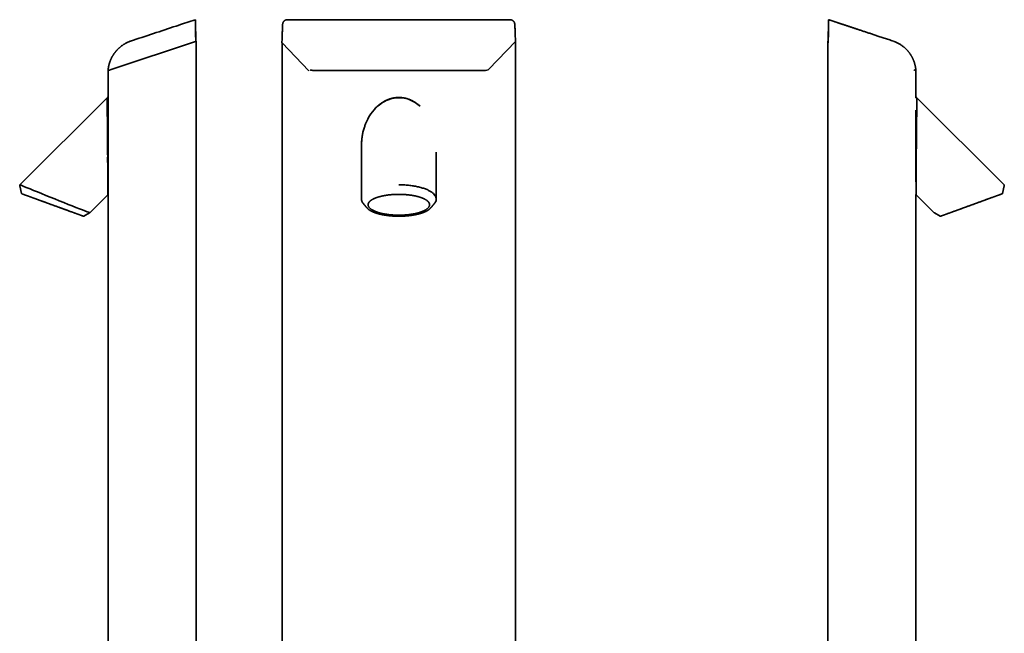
# Model space of a CAD drawing. Header units: millimetres. Extents: x 8 to 1025, y 12 to 2520.
# Tile 9 of 9: x 32 to 1001, y 1915 to 2520. Entities that reach past the tile are written whole.
import ezdxf

# ---------------------------------------------------------------- set-up
doc = ezdxf.new("R2010")
doc.units = ezdxf.units.MM

msp = doc.modelspace()

# ---------------------------------------------------------------- linework, layer by layer
at = {"color": 7, "linetype": 'Continuous', "lineweight": 35}
for p, q in [((514.56, 2519.59), (295.52, 2519.59)), ((123.11, 2470.76), (205.11, 2498.19)), ((205.89, 2498.46), (205.11, 2498.19)), ((205.89, 1344.46), (205.89, 2498.46)), ((290.17, 2497.06), (290.17, 2496.99)), ((290.24, 2496.79), (316.65, 2469.29)), ((290.34, 2496.68), (290.34, 1344.66)), ((493.62, 2470.76), (519.97, 2498.19)), ((520, 1344.66), (520, 2498.26)), ((827.11, 2498.46), (827.11, 1344.46)), ((827.63, 2498.28), (827.11, 2498.46)), ((119.64, 2469.6), (123.11, 2470.76)), ((119.64, 2469.6), (119.04, 2469.4)), ((119.04, 2469.4), (119.04, 2442.7)), ((913.36, 2469.6), (911.84, 2470.11)), ((913.96, 2469.4), (913.36, 2469.6)), ((913.96, 2442.7), (913.96, 2469.4)), ((118.08, 2442.67), (32.43, 2357.02)), ((119.04, 2442.6), (119.04, 2347.73)), ((1000.57, 2357.02), (914.92, 2442.67)), ((368.37, 2395.15), (368.37, 2343.05)), ((913.91, 2359.89), (913.91, 2400.37)), ((913.96, 2400.03), (913.96, 2400.13)), ((913.96, 2397.62), (913.96, 2397.67)), ((441.97, 2340.54), (441.97, 2388.97)), ((33.84, 2348.51), (32.16, 2356.1)), ((999.16, 2348.51), (1000.84, 2356.1)), ((101.07, 2329.52), (119.04, 2347.5)), ((119.04, 2347.5), (119.04, 1740.33)), ((913.96, 1650.46), (913.96, 2347.5)), ((913.96, 2347.5), (931.93, 2329.52)), ((370.16, 2338.6), (370.15, 2338.61)), ((434.79, 2339.4), (434.8, 2339.38)), ((440.19, 2338.61), (440.18, 2338.6)), ((100.85, 2329.36), (95.18, 2326.13)), ((436.56, 2334.25), (436.58, 2334.27)), ((932.15, 2329.36), (937.82, 2326.13))]:
    msp.add_line(p, q, dxfattribs=at)
at = {"color": 7, "linetype": 'Continuous', "lineweight": 35, "flags": 128}
for points in [[(828.02, 2519.59), (828.02, 2519.59)], [(316.65, 2469.29), (316.65, 2469.29), (316.66, 2469.28)], [(32.49, 2357), (32.73, 2356.9), (33.6, 2356.54), (35.04, 2355.95), (37.02, 2355.14), (39.5, 2354.12), (42.45, 2352.9), (45.82, 2351.52), (49.52, 2350), (53.55, 2348.35), (57.77, 2346.62), (62.15, 2344.83), (66.63, 2343.02), (71.07, 2341.22), (75.47, 2339.45), (79.71, 2337.75), (83.73, 2336.16), (87.48, 2334.69), (90.86, 2333.37), (93.85, 2332.23), (96.38, 2331.27), (98.39, 2330.51), (99.87, 2329.96), (100.76, 2329.63), (101.07, 2329.52), (101.07, 2329.52)], [(998.95, 2348.21), (998.9, 2348.18), (998.84, 2348.15)], [(434.79, 2339.4), (434.86, 2339.26), (435, 2339), (435.11, 2338.73), (435.2, 2338.46), (435.28, 2338.19), (435.33, 2337.92), (435.36, 2337.65), (435.37, 2337.38), (435.36, 2337.11), (435.33, 2336.84), (435.28, 2336.57), (435.2, 2336.3), (435.11, 2336.03), (435, 2335.76), (434.86, 2335.5), (434.71, 2335.23), (434.54, 2334.97), (434.34, 2334.71), (434.13, 2334.45), (433.89, 2334.19), (433.64, 2333.93), (433.36, 2333.68), (433.07, 2333.43), (432.76, 2333.18), (432.43, 2332.93), (432.08, 2332.69), (431.71, 2332.45), (431.32, 2332.22), (430.92, 2331.98), (430.5, 2331.75), (430.06, 2331.53), (429.6, 2331.31), (429.13, 2331.09), (428.64, 2330.88), (428.13, 2330.67), (427.61, 2330.47), (427.08, 2330.27), (426.52, 2330.08), (425.96, 2329.89), (425.38, 2329.7), (424.78, 2329.53), (424.18, 2329.35), (423.55, 2329.19), (422.92, 2329.02), (422.28, 2328.87), (421.62, 2328.72), (420.95, 2328.57), (420.27, 2328.44), (419.58, 2328.3), (418.88, 2328.18), (418.17, 2328.06), (417.45, 2327.94), (416.73, 2327.84), (415.99, 2327.74), (415.25, 2327.64), (414.5, 2327.56), (413.75, 2327.48), (412.99, 2327.4), (412.22, 2327.34), (411.45, 2327.28), (410.67, 2327.22), (409.89, 2327.18), (409.11, 2327.14), (408.33, 2327.11), (407.54, 2327.08), (406.75, 2327.07), (405.96, 2327.06), (405.17, 2327.05), (404.38, 2327.06), (403.59, 2327.07), (402.8, 2327.08), (402.01, 2327.11), (401.23, 2327.14), (400.45, 2327.18), (399.67, 2327.22), (398.89, 2327.28), (398.12, 2327.34), (397.35, 2327.4), (396.59, 2327.48), (395.84, 2327.56), (395.09, 2327.64), (394.35, 2327.74), (393.61, 2327.84), (392.89, 2327.94), (392.17, 2328.06), (391.46, 2328.18), (390.76, 2328.3), (390.07, 2328.44), (389.39, 2328.57), (388.72, 2328.72), (388.06, 2328.87), (387.42, 2329.02), (386.79, 2329.19), (386.16, 2329.35), (385.56, 2329.53), (384.96, 2329.7), (384.38, 2329.89), (383.82, 2330.08), (383.26, 2330.27), (382.73, 2330.47), (382.21, 2330.67), (381.7, 2330.88), (381.21, 2331.09), (380.74, 2331.31), (380.28, 2331.53), (379.84, 2331.75), (379.42, 2331.98), (379.02, 2332.22), (378.63, 2332.45), (378.26, 2332.69), (377.91, 2332.93), (377.58, 2333.18), (377.27, 2333.43), (376.98, 2333.68), (376.7, 2333.93), (376.45, 2334.19), (376.21, 2334.45), (376, 2334.71), (375.8, 2334.97), (375.63, 2335.23), (375.48, 2335.5), (375.34, 2335.76), (375.23, 2336.03), (375.14, 2336.3), (375.06, 2336.57), (375.01, 2336.84), (374.98, 2337.11), (374.97, 2337.38), (374.98, 2337.65), (375.01, 2337.92), (375.06, 2338.19), (375.14, 2338.46), (375.23, 2338.73), (375.34, 2339), (375.48, 2339.26), (375.55, 2339.39)]]:
    msp.add_lwpolyline(points, dxfattribs=at)
at = {"color": 7, "linetype": 'Continuous', "lineweight": 35}
for centre, radius, start, end in [((33.14, 2356.32), 1, 135, 189.58886), ((999.86, 2356.32), 1, 350.21607, 45), ((34.33, 2348.62), 0.5, 192.5, 250), ((94.94, 2326.56), 0.5, 250, 299.67046), ((100.36, 2330.23), 1, 299.67046, 315), ((932.64, 2330.23), 1, 225, 240.32954), ((938.06, 2326.56), 0.5, 240.32954, 290)]:
    msp.add_arc(centre, radius, start, end, dxfattribs=at)
for centre, major_axis, start_param, end_param in [((519.4, 2498.26), (0.6, 0), 5.972262, 6.923957), ((488.86, 2471.27), (5, 0), 4.72666, 5.972262), ((321.48, 2471.27), (5, 0), 3.910523, 4.698118), ((405.17, 4433.33), (5869.57, 0), 4.698118, 4.72666)]:
    msp.add_ellipse(centre, major_axis=major_axis, ratio=0.334595, start_param=start_param, end_param=end_param, dxfattribs=at)
for points, knots in [([(204.98, 2519.59), (204.21, 2519.33), (197.91, 2517.24), (176.67, 2510.19), (156.2, 2503.4), (141.26, 2498.44)], [0, 0, 0, 0, 0.036136, 0.296892, 1, 1, 1, 1]), ([(205.05, 2515.09), (205.05, 2515.22), (205.04, 2515.49), (205.03, 2515.9), (205.01, 2516.29), (205, 2516.68), (204.99, 2517.05), (204.99, 2517.4), (204.98, 2517.74), (204.97, 2518.05), (204.97, 2518.33), (204.96, 2518.59), (204.96, 2518.82), (204.96, 2519.02), (204.96, 2519.19), (204.96, 2519.33), (204.96, 2519.44), (204.97, 2519.52), (204.97, 2519.57), (204.98, 2519.58), (204.98, 2519.59)], [0, 0, 0, 0, 0.056943, 0.114081, 0.171208, 0.228137, 0.28519, 0.342462, 0.399727, 0.456771, 0.511769, 0.566969, 0.622175, 0.677181, 0.731495, 0.785988, 0.84049, 0.894817, 0.947408, 1, 1, 1, 1]), ([(204.98, 2519.59), (205.01, 2518.15), (205.08, 2515.28), (205.19, 2510.99), (205.31, 2506.46), (205.42, 2502.24), (205.49, 2499.45), (205.52, 2498.33)], [0, 0, 0, 0, 0.201191, 0.402575, 0.60389, 0.840705, 1, 1, 1, 1]), ([(295.52, 2519.59), (295.39, 2519.58), (295.12, 2519.57), (294.71, 2519.51), (294.31, 2519.42), (293.91, 2519.29), (293.53, 2519.14), (293.17, 2518.95), (292.82, 2518.72), (292.5, 2518.47), (292.2, 2518.2), (291.94, 2517.91), (291.7, 2517.59), (291.48, 2517.26), (291.3, 2516.91), (291.15, 2516.55), (291.03, 2516.18), (290.94, 2515.81), (290.88, 2515.45), (290.86, 2515.21), (290.85, 2515.09)], [0, 0, 0, 0, 0.056544, 0.113453, 0.17154, 0.23005, 0.2866, 0.343566, 0.401871, 0.46065, 0.514982, 0.569711, 0.625681, 0.682073, 0.735849, 0.789627, 0.844121, 0.899341, 0.94954, 1, 1, 1, 1]), ([(519.23, 2515.09), (519.22, 2515.22), (519.2, 2515.49), (519.13, 2515.9), (519.02, 2516.29), (518.89, 2516.68), (518.71, 2517.05), (518.51, 2517.4), (518.28, 2517.74), (518.02, 2518.05), (517.74, 2518.33), (517.44, 2518.59), (517.12, 2518.82), (516.78, 2519.02), (516.43, 2519.19), (516.06, 2519.33), (515.69, 2519.44), (515.31, 2519.52), (514.94, 2519.57), (514.69, 2519.58), (514.56, 2519.59)], [0, 0, 0, 0, 0.056943, 0.114081, 0.171208, 0.228137, 0.28519, 0.342462, 0.399727, 0.456771, 0.511769, 0.566969, 0.622175, 0.677181, 0.731495, 0.785988, 0.84049, 0.894817, 0.947408, 1, 1, 1, 1]), ([(828.02, 2519.59), (827.99, 2518.15), (827.92, 2515.28), (827.81, 2510.99), (827.69, 2506.46), (827.58, 2502.24), (827.51, 2499.45), (827.48, 2498.33)], [0, 0, 0, 0, 0.201191, 0.402575, 0.60389, 0.840705, 1, 1, 1, 1]), ([(828.02, 2519.59), (828.02, 2519.58), (828.03, 2519.57), (828.03, 2519.51), (828.04, 2519.42), (828.04, 2519.29), (828.04, 2519.14), (828.04, 2518.95), (828.04, 2518.72), (828.03, 2518.47), (828.03, 2518.2), (828.02, 2517.91), (828.02, 2517.59), (828.01, 2517.26), (828, 2516.91), (827.99, 2516.55), (827.98, 2516.18), (827.97, 2515.81), (827.96, 2515.45), (827.95, 2515.21), (827.95, 2515.09)], [0, 0, 0, 0, 0.056544, 0.113453, 0.17154, 0.23005, 0.2866, 0.343566, 0.401871, 0.46065, 0.514982, 0.569711, 0.625681, 0.682073, 0.735849, 0.789627, 0.844121, 0.899341, 0.94954, 1, 1, 1, 1]), ([(891.74, 2498.44), (890.97, 2498.7), (889.45, 2499.2), (887.19, 2499.95), (884.97, 2500.69), (882.79, 2501.41), (880.65, 2502.12), (878.55, 2502.81), (876.55, 2503.48), (874.64, 2504.11), (872.82, 2504.72), (871.03, 2505.31), (869.28, 2505.89), (867.56, 2506.46), (865.88, 2507.02), (864.23, 2507.57), (862.61, 2508.1), (861.03, 2508.63), (859.48, 2509.14), (857.96, 2509.65), (856.5, 2510.13), (855.11, 2510.6), (853.77, 2511.04), (852.46, 2511.47), (851.18, 2511.9), (849.87, 2512.33), (848.53, 2512.78), (847.16, 2513.23), (845.84, 2513.67), (844.55, 2514.1), (843.3, 2514.52), (842.09, 2514.92), (840.96, 2515.29), (839.89, 2515.65), (838.89, 2515.98), (837.92, 2516.3), (836.99, 2516.61), (836.08, 2516.91), (835.22, 2517.2), (834.38, 2517.48), (833.58, 2517.74), (832.82, 2518), (832.08, 2518.24), (831.39, 2518.47), (830.73, 2518.69), (830.12, 2518.89), (829.55, 2519.08), (829.02, 2519.26), (828.51, 2519.43), (828.18, 2519.54), (828.02, 2519.59)], [0, 0, 0, 0, 0.036083, 0.07154, 0.106369, 0.140572, 0.174147, 0.207096, 0.239418, 0.268495, 0.297046, 0.325069, 0.352566, 0.379536, 0.40598, 0.431896, 0.457285, 0.482148, 0.506483, 0.530292, 0.553573, 0.575042, 0.596042, 0.616574, 0.636637, 0.656232, 0.678319, 0.699779, 0.720612, 0.740817, 0.760396, 0.779347, 0.797671, 0.813917, 0.829636, 0.844828, 0.859493, 0.873631, 0.887242, 0.900326, 0.912883, 0.924913, 0.936416, 0.947392, 0.95784, 0.967209, 0.97611, 0.984542, 0.992505, 1, 1, 1, 1]), ([(205.05, 2515.09), (205.08, 2513.93), (205.14, 2511.62), (205.24, 2508.17), (205.34, 2504.52), (205.44, 2501.24), (205.5, 2499.12), (205.52, 2498.33)], [0, 0, 0, 0, 0.2048691, 0.4100964, 0.6153591, 0.8568817, 1, 1, 1, 1]), ([(205.35, 2498.27), (205.33, 2499.36), (205.28, 2501.95), (205.21, 2506.05), (205.13, 2510.57), (205.08, 2513.58), (205.05, 2515.09)], [0, 0, 0, 0, 0.193324, 0.462205, 0.731099, 1, 1, 1, 1]), ([(290.85, 2515.09), (290.77, 2513.58), (290.63, 2510.57), (290.45, 2506.05), (290.29, 2501.53), (290.21, 2498.51), (290.17, 2497)], [0, 0, 0, 0, 0.2500151, 0.5000238, 0.7500205, 1, 1, 1, 1]), ([(519.88, 2498.27), (519.85, 2499.36), (519.78, 2501.95), (519.64, 2506.05), (519.46, 2510.57), (519.31, 2513.58), (519.23, 2515.09)], [0, 0, 0, 0, 0.193326, 0.462206, 0.7311, 1, 1, 1, 1]), ([(827.95, 2515.09), (827.92, 2513.93), (827.86, 2511.62), (827.76, 2508.17), (827.66, 2504.52), (827.56, 2501.24), (827.5, 2499.12), (827.48, 2498.33)], [0, 0, 0, 0, 0.204869, 0.410096, 0.615359, 0.856882, 1, 1, 1, 1]), ([(827.95, 2515.09), (827.92, 2513.58), (827.87, 2510.57), (827.79, 2506.05), (827.71, 2501.53), (827.66, 2498.51), (827.63, 2497)], [0, 0, 0, 0, 0.2500151, 0.5000238, 0.7500205, 1, 1, 1, 1]), ([(141.26, 2498.44), (140.94, 2498.33), (140.29, 2498.1), (139.35, 2497.72), (138.44, 2497.32), (137.56, 2496.91), (136.72, 2496.48), (135.91, 2496.04), (135.11, 2495.58), (134.32, 2495.09), (133.55, 2494.58), (132.82, 2494.08), (132.13, 2493.57), (131.48, 2493.06), (130.85, 2492.54), (130.25, 2492.03), (129.7, 2491.53), (129.19, 2491.05), (128.72, 2490.59), (128.29, 2490.16), (127.91, 2489.76), (127.57, 2489.39), (127.25, 2489.03), (126.93, 2488.65), (126.6, 2488.26), (126.27, 2487.85), (125.93, 2487.42), (125.58, 2486.96), (125.22, 2486.47), (124.85, 2485.94), (124.48, 2485.38), (124.08, 2484.76), (123.66, 2484.08), (123.24, 2483.34), (122.81, 2482.56), (122.39, 2481.72), (121.99, 2480.86), (121.6, 2479.98), (121.23, 2479.06), (120.89, 2478.11), (120.56, 2477.12), (120.25, 2476.09), (119.99, 2475.07), (119.76, 2474.08), (119.57, 2473.12), (119.41, 2472.13), (119.28, 2471.11), (119.18, 2470.21), (119.15, 2469.65), (119.13, 2469.43)], [0, 0, 0, 0, 0.026798, 0.053066, 0.078772, 0.103889, 0.128389, 0.152247, 0.175441, 0.20016, 0.224023, 0.247005, 0.269085, 0.290244, 0.31166, 0.332004, 0.35126, 0.369415, 0.386458, 0.40238, 0.416358, 0.429327, 0.441371, 0.453935, 0.46753, 0.480786, 0.494894, 0.509854, 0.525664, 0.542322, 0.559823, 0.578165, 0.599303, 0.621442, 0.644569, 0.668671, 0.693731, 0.71833, 0.743754, 0.769982, 0.796991, 0.824756, 0.853248, 0.878226, 0.903695, 0.929634, 0.956017, 0.98282, 1, 1, 1, 1]), ([(290.17, 2497), (290.17, 2496.98), (290.17, 2496.94), (290.18, 2496.88), (290.2, 2496.83), (290.23, 2496.8), (290.24, 2496.79)], [0, 0, 0, 0, 0.253268, 0.506536, 0.759805, 1, 1, 1, 1]), ([(827.63, 2497), (827.62, 2496.98), (827.61, 2496.94), (827.59, 2496.88), (827.56, 2496.83), (827.53, 2496.79), (827.51, 2496.75), (827.48, 2496.72), (827.47, 2496.72), (827.46, 2496.71)], [0, 0, 0, 0, 0.14329, 0.28658, 0.42987, 0.57316, 0.716449, 0.859739, 1, 1, 1, 1]), ([(913.87, 2469.43), (913.86, 2469.63), (913.82, 2470.16), (913.73, 2471.01), (913.61, 2471.98), (913.46, 2472.91), (913.29, 2473.82), (913.09, 2474.73), (912.87, 2475.63), (912.62, 2476.52), (912.36, 2477.37), (912.09, 2478.18), (911.8, 2478.96), (911.5, 2479.72), (911.2, 2480.45), (910.89, 2481.13), (910.59, 2481.76), (910.29, 2482.35), (910.01, 2482.89), (909.74, 2483.37), (909.49, 2483.81), (909.25, 2484.23), (908.99, 2484.65), (908.72, 2485.08), (908.43, 2485.52), (908.13, 2485.97), (907.79, 2486.45), (907.43, 2486.94), (907.05, 2487.45), (906.63, 2487.98), (906.16, 2488.55), (905.64, 2489.15), (905.07, 2489.78), (904.45, 2490.43), (903.78, 2491.08), (903.09, 2491.73), (902.36, 2492.37), (901.61, 2492.99), (900.81, 2493.62), (899.96, 2494.23), (899.08, 2494.83), (898.2, 2495.39), (897.32, 2495.91), (896.46, 2496.39), (895.57, 2496.84), (894.65, 2497.28), (893.71, 2497.7), (892.73, 2498.09), (892.07, 2498.32), (891.74, 2498.44)], [0, 0, 0, 0, 0.0155986, 0.0413554, 0.0665186, 0.0910619, 0.1149606, 0.1381916, 0.1629493, 0.1868481, 0.2098646, 0.231978, 0.2531699, 0.2746208, 0.2949995, 0.3142916, 0.3324844, 0.3495674, 0.365532, 0.3795534, 0.3925692, 0.4046402, 0.4171732, 0.4307419, 0.4439758, 0.4580648, 0.4730076, 0.4888022, 0.5054456, 0.5229341, 0.5412627, 0.5623873, 0.5845111, 0.6076223, 0.6317066, 0.6567473, 0.6813242, 0.7067226, 0.7329213, 0.7598967, 0.7876228, 0.816071, 0.8410064, 0.8664283, 0.8923141, 0.9186399, 0.9453806, 0.9725098, 1, 1, 1, 1]), ([(316.65, 2469.29), (316.67, 2469.27), (316.7, 2469.24), (316.73, 2469.21), (316.73, 2469.21)], [0, 0, 0, 0, 0.996172, 1, 1, 1, 1]), ([(118.97, 2347.69), (118.97, 2347.62), (118.99, 2347.34), (119.02, 2349.42), (118.96, 2352.77), (118.91, 2356.07), (118.88, 2358.36), (118.86, 2360.7), (118.84, 2363.03), (118.83, 2365.33), (118.81, 2367.82), (118.79, 2370.53), (118.76, 2373.43), (118.75, 2376.48), (118.69, 2379.39), (118.63, 2382.25), (118.74, 2385.51), (118.61, 2389.42), (118.65, 2393.36), (118.5, 2396.77), (118.57, 2399.55), (118.53, 2402.62), (118.52, 2405.51), (118.45, 2408.2), (118.57, 2410.88), (118.47, 2414.17), (118.41, 2417.94), (118.39, 2421.52), (118.36, 2424.68), (118.34, 2427.39), (118.33, 2429.8), (118.31, 2432.04), (118.27, 2435.67), (118.19, 2439.69), (118.18, 2442.54), (118.21, 2442.53), (118.22, 2442.53)], [0, 0, 0, 0, 0.020165, 0.08354, 0.151125, 0.174931, 0.199445, 0.224728, 0.244316, 0.264926, 0.286565, 0.30924, 0.332961, 0.357742, 0.382228, 0.401373, 0.42419, 0.45759, 0.490558, 0.512607, 0.534603, 0.553241, 0.581867, 0.600155, 0.615348, 0.644028, 0.677531, 0.706091, 0.733199, 0.758877, 0.779198, 0.80139, 0.825966, 0.895564, 0.960573, 1, 1, 1, 1]), ([(119.04, 2442.7), (119.04, 2442.7), (119.04, 2442.7), (119.03, 2442.72), (119.02, 2442.74), (119.01, 2442.75), (119.01, 2442.76), (119, 2442.77), (119, 2442.77), (118.97, 2442.81), (118.92, 2442.87), (118.81, 2442.94), (118.69, 2442.97), (118.59, 2442.98), (118.5, 2442.97), (118.42, 2442.95), (118.32, 2442.9), (118.26, 2442.85), (118.23, 2442.82)], [0, 0, 0, 0, 0.00629, 0.085105, 0.129837, 0.162471, 0.174443, 0.183745, 0.190812, 0.196846, 0.301099, 0.418162, 0.536367, 0.647543, 0.702156, 0.780794, 0.8831, 1, 1, 1, 1]), ([(119.09, 2442.37), (119.09, 2442.29), (119.09, 2442.1), (119.09, 2441.04), (119.09, 2439.33), (119.09, 2437.07), (119.09, 2434.34), (119.09, 2431.22), (119.09, 2426.67), (119.09, 2420.35), (119.09, 2412.16), (119.09, 2403.6), (119.09, 2394.87), (119.09, 2386.14), (119.09, 2377.58), (119.09, 2369.39), (119.09, 2363.11), (119.09, 2358.61), (119.09, 2355.54), (119.09, 2352.87), (119.09, 2350.67), (119.09, 2349), (119.09, 2348.04), (119.09, 2347.64), (119.09, 2347.77), (119.09, 2347.77)], [0, 0, 0, 0, 0.026381, 0.059814, 0.093425, 0.126599, 0.160674, 0.19438, 0.227901, 0.294986, 0.361781, 0.42842, 0.495442, 0.562138, 0.629127, 0.696138, 0.763331, 0.796758, 0.830331, 0.864096, 0.897835, 0.931481, 0.965008, 0.998664, 1, 1, 1, 1]), ([(426.05, 2434.35), (423.65, 2436.21), (418.97, 2439.86), (410.6, 2442.65), (403.54, 2443.01), (398.25, 2442.07), (393.19, 2440.43), (387.03, 2436.99), (380.32, 2430.81), (376.23, 2424.85), (374.11, 2420.72), (373.34, 2419.06), (372.73, 2417.64), (372.13, 2416.12), (371.55, 2414.51), (370.74, 2412.03), (370.24, 2410.05), (369.89, 2408.66)], [0, 0, 0, 0, 0.119359, 0.233455, 0.342655, 0.395021, 0.445179, 0.552591, 0.671317, 0.802968, 0.835765, 0.854938, 0.875283, 0.896793, 0.919463, 0.943288, 1, 1, 1, 1]), ([(426.05, 2434.53), (425.82, 2434.74), (425.32, 2435.18), (424.51, 2435.85), (423.71, 2436.47), (422.98, 2437.01), (422.34, 2437.46), (421.72, 2437.88), (421.12, 2438.25), (420.58, 2438.59), (420.08, 2438.88), (419.62, 2439.14), (419.19, 2439.38), (418.77, 2439.6), (418.34, 2439.82), (417.88, 2440.04), (417.37, 2440.28), (416.81, 2440.53), (416.18, 2440.79), (415.52, 2441.05), (414.81, 2441.31), (414.05, 2441.57), (413.23, 2441.82), (412.39, 2442.06), (411.55, 2442.26), (410.71, 2442.44), (409.88, 2442.59), (409, 2442.72), (408.08, 2442.83), (407.12, 2442.92), (406.16, 2442.97), (405.22, 2442.98), (404.28, 2442.97), (403.33, 2442.93), (402.36, 2442.85), (401.39, 2442.73), (400.41, 2442.58), (399.43, 2442.4), (398.45, 2442.18), (397.46, 2441.92), (396.56, 2441.66), (395.75, 2441.39), (395.06, 2441.14), (394.4, 2440.89), (393.78, 2440.64), (393.2, 2440.38), (392.65, 2440.13), (392.15, 2439.89), (391.69, 2439.66), (391.28, 2439.44), (390.89, 2439.23), (390.51, 2439.02), (390.13, 2438.81), (389.71, 2438.56), (389.26, 2438.28), (388.76, 2437.96), (388.24, 2437.62), (387.69, 2437.24), (387.12, 2436.83), (386.52, 2436.39), (385.83, 2435.85), (385.07, 2435.22), (384.24, 2434.5), (383.43, 2433.75), (382.68, 2433.01), (381.96, 2432.27), (381.39, 2431.66), (381.05, 2431.27), (380.94, 2431.14)], [0, 0, 0, 0, 0.018027, 0.039742, 0.061399, 0.077783, 0.093304, 0.10797, 0.121784, 0.134748, 0.145797, 0.156142, 0.165784, 0.174795, 0.18416, 0.194177, 0.204843, 0.217325, 0.23059, 0.244637, 0.259466, 0.275078, 0.292363, 0.309579, 0.32659, 0.343406, 0.360076, 0.376596, 0.395853, 0.414857, 0.433587, 0.452023, 0.470553, 0.489258, 0.508191, 0.527429, 0.546996, 0.566524, 0.58635, 0.606462, 0.626848, 0.64182, 0.656367, 0.670236, 0.683439, 0.695983, 0.707867, 0.719092, 0.728804, 0.737961, 0.746564, 0.754732, 0.76335, 0.772601, 0.783416, 0.794984, 0.807306, 0.820381, 0.834211, 0.848778, 0.864069, 0.88576, 0.907385, 0.928942, 0.95045, 0.969973, 0.98948, 1, 1, 1, 1]), ([(914.77, 2442.82), (914.74, 2442.85), (914.68, 2442.9), (914.58, 2442.95), (914.5, 2442.97), (914.41, 2442.98), (914.31, 2442.97), (914.19, 2442.94), (914.08, 2442.87), (914.03, 2442.81), (914, 2442.77), (914, 2442.77), (913.99, 2442.76), (913.99, 2442.75), (913.98, 2442.74), (913.97, 2442.72), (913.96, 2442.7), (913.96, 2442.7), (913.96, 2442.7)], [0, 0, 0, 0, 0.1169, 0.219206, 0.297844, 0.352457, 0.463633, 0.581838, 0.698901, 0.803154, 0.809188, 0.816255, 0.825557, 0.837529, 0.870163, 0.914895, 0.99371, 1, 1, 1, 1]), ([(914.78, 2442.53), (914.78, 2442.62), (914.76, 2442.82), (914.75, 2442.04), (914.77, 2440.45), (914.79, 2436.98), (914.73, 2430.81), (914.64, 2424.85), (914.6, 2420.72), (914.6, 2419.06), (914.59, 2417.64), (914.59, 2416.12), (914.58, 2414.51), (914.57, 2412.03), (914.55, 2410.05), (914.54, 2408.66)], [0, 0, 0, 0, 0.057365, 0.132458, 0.204385, 0.358414, 0.528668, 0.717456, 0.764487, 0.79198, 0.821155, 0.852001, 0.88451, 0.918675, 1, 1, 1, 1]), ([(913.91, 2400.37), (913.91, 2400.53), (913.91, 2400.87), (913.91, 2401.37), (913.91, 2402.93), (913.91, 2405.32), (913.91, 2408.88), (913.91, 2412.55), (913.91, 2416.78), (913.91, 2420.97), (913.91, 2425.04), (913.91, 2428.11), (913.91, 2429.77), (913.91, 2430.35)], [0, 0, 0, 0, 0.01532, 0.030825, 0.046514, 0.159593, 0.252742, 0.377759, 0.503166, 0.662799, 0.798036, 0.929981, 1, 1, 1, 1]), ([(369.89, 2408.66), (369.39, 2405.91), (368.61, 2401.65), (368.34, 2397.11), (368.39, 2395.36), (368.39, 2395.15)], [0, 0, 0, 0, 0.615128, 0.953751, 1, 1, 1, 1]), ([(369.8, 2408.34), (369.75, 2408.09), (369.61, 2407.47), (369.42, 2406.48), (369.22, 2405.35), (369.04, 2404.19), (368.89, 2403.14), (368.78, 2402.21), (368.69, 2401.41), (368.62, 2400.63), (368.56, 2399.88), (368.51, 2399.15), (368.47, 2398.45), (368.43, 2397.78), (368.41, 2397.14), (368.4, 2396.63), (368.39, 2396.27), (368.38, 2396.03), (368.38, 2395.83), (368.38, 2395.64), (368.37, 2395.49), (368.37, 2395.35), (368.37, 2395.28), (368.37, 2395.25)], [0, 0, 0, 0, 0.057592, 0.14275, 0.229738, 0.318589, 0.409344, 0.470925, 0.532204, 0.591541, 0.648793, 0.70392, 0.756937, 0.807861, 0.856705, 0.90348, 0.922511, 0.940327, 0.956086, 0.969806, 0.982018, 0.992059, 1, 1, 1, 1]), ([(914.54, 2408.66), (914.51, 2405.91), (914.47, 2401.65), (914.39, 2395.9), (914.31, 2391.63), (914.23, 2387.71), (914.18, 2384.15), (914.15, 2381.21), (914.15, 2378.83), (914.16, 2376.94), (914.17, 2375.24), (914.19, 2373.71), (914.2, 2372.36), (914.21, 2371.18), (914.21, 2367.37), (914.09, 2361.48), (914.02, 2354.77), (914.02, 2350.81), (914.05, 2348.85), (914.06, 2347.74), (914.05, 2347.76), (914.04, 2347.76)], [0, 0, 0, 0, 0.106712, 0.165457, 0.219815, 0.269908, 0.315802, 0.357517, 0.384751, 0.409839, 0.432763, 0.453505, 0.472045, 0.488364, 0.502445, 0.632246, 0.749412, 0.855467, 0.904933, 0.9523, 1, 1, 1, 1]), ([(32.44, 2357.02), (32.41, 2356.98), (32.34, 2356.91), (32.28, 2356.81), (32.24, 2356.73), (32.22, 2356.68), (32.2, 2356.62), (32.17, 2356.53), (32.15, 2356.41), (32.14, 2356.26), (32.16, 2356.15), (32.17, 2356.1)], [0, 0, 0, 0, 0.156352, 0.285549, 0.355156, 0.410958, 0.457779, 0.551361, 0.676623, 0.831785, 1, 1, 1, 1]), ([(118.88, 2363.06), (118.88, 2362.51), (118.92, 2359.33), (118.98, 2355.4), (118.97, 2352.93), (118.97, 2352.05)], [0, 0, 0, 0, 0.116869, 0.682289, 1, 1, 1, 1]), ([(405.17, 2357.02), (406.79, 2357), (410.02, 2356.96), (414.76, 2356.58), (419.33, 2355.99), (423.66, 2355.17), (427.68, 2354.15), (431.31, 2352.93), (434.49, 2351.55), (437.17, 2350.02), (439.3, 2348.37), (440.83, 2346.63), (441.79, 2344.85), (441.91, 2343.64), (441.96, 2343.04)], [0, 0, 0, 0, 0.0839926, 0.167132, 0.250322, 0.3339334, 0.4170603, 0.500557, 0.5840026, 0.6671941, 0.7509147, 0.8340865, 0.9174849, 1, 1, 1, 1]), ([(1000.83, 2356.09), (1000.84, 2356.14), (1000.85, 2356.23), (1000.85, 2356.35), (1000.84, 2356.44), (1000.84, 2356.49), (1000.82, 2356.56), (1000.8, 2356.64), (1000.75, 2356.76), (1000.67, 2356.9), (1000.6, 2356.98), (1000.55, 2357.02)], [0, 0, 0, 0, 0.154126, 0.281525, 0.350168, 0.405181, 0.451397, 0.543831, 0.667544, 0.820822, 1, 1, 1, 1]), ([(1000.85, 2356.15), (1000.85, 2356.17), (1000.86, 2356.2), (1000.86, 2356.26), (1000.86, 2356.31), (1000.86, 2356.36), (1000.85, 2356.41), (1000.84, 2356.45), (1000.84, 2356.48), (1000.83, 2356.5), (1000.83, 2356.51), (1000.83, 2356.52), (1000.83, 2356.52)], [0, 0, 0, 0, 0.222983, 0.417412, 0.583374, 0.721033, 0.830709, 0.913075, 0.969819, 0.990138, 0.998879, 1, 1, 1, 1]), ([(1000.83, 2356.1), (1000.83, 2356.1), (1000.83, 2356.1), (1000.83, 2356.1), (1000.84, 2356.1), (1000.84, 2356.1), (1000.84, 2356.1), (1000.84, 2356.1), (1000.84, 2356.1)], [0, 0, 0, 0, 0.12022, 0.380598, 0.598857, 0.774898, 0.908635, 1, 1, 1, 1]), ([(34.46, 2348.05), (34.41, 2348.06), (34.32, 2348.1), (34.23, 2348.13), (34.17, 2348.15), (34.16, 2348.15), (34.16, 2348.15)], [0, 0, 0, 0, 0.250255, 0.500136, 0.749949, 1, 1, 1, 1]), ([(34.71, 2347.95), (34.67, 2347.97), (34.57, 2348), (34.49, 2348.03), (34.46, 2348.05)], [0, 0, 0, 0, 0.499791, 1, 1, 1, 1]), ([(58.77, 2339.2), (58.44, 2339.32), (57.78, 2339.56), (56.79, 2339.92), (55.82, 2340.27), (54.85, 2340.62), (53.9, 2340.97), (52.96, 2341.31), (52.05, 2341.64), (51.15, 2341.97), (50.26, 2342.29), (49.38, 2342.61), (48.51, 2342.93), (47.66, 2343.24), (46.83, 2343.54), (46.02, 2343.84), (45.24, 2344.12), (44.48, 2344.4), (43.75, 2344.66), (43.03, 2344.92), (42.34, 2345.18), (41.66, 2345.42), (41.01, 2345.66), (40.39, 2345.89), (39.79, 2346.1), (39.22, 2346.31), (38.69, 2346.51), (38.18, 2346.69), (37.7, 2346.87), (37.24, 2347.03), (36.81, 2347.19), (36.41, 2347.33), (36.05, 2347.47), (35.72, 2347.59), (35.42, 2347.7), (35.15, 2347.79), (34.91, 2347.88), (34.78, 2347.93), (34.71, 2347.95)], [0, 0, 0, 0, 0.028103, 0.056216, 0.08437, 0.112598, 0.140765, 0.168295, 0.195825, 0.223383, 0.250999, 0.279038, 0.307024, 0.334987, 0.362958, 0.391002, 0.418512, 0.445952, 0.473352, 0.500741, 0.528686, 0.556601, 0.584516, 0.612462, 0.640475, 0.667971, 0.695446, 0.722928, 0.750447, 0.778542, 0.806528, 0.834437, 0.8623, 0.890148, 0.917514, 0.944925, 0.972411, 1, 1, 1, 1]), ([(375.55, 2339.39), (375.58, 2339.45), (375.66, 2339.57), (375.78, 2339.75), (375.9, 2339.92), (376.01, 2340.07), (376.13, 2340.2), (376.23, 2340.33), (376.33, 2340.44), (376.43, 2340.53), (376.5, 2340.61), (376.56, 2340.67), (376.61, 2340.71), (376.64, 2340.75), (376.69, 2340.8), (376.75, 2340.85), (376.83, 2340.92), (376.91, 2341), (377, 2341.08), (377.11, 2341.17), (377.24, 2341.27), (377.37, 2341.38), (377.52, 2341.5), (377.69, 2341.62), (377.86, 2341.75), (378.09, 2341.91), (378.37, 2342.1), (378.73, 2342.32), (379.04, 2342.5), (379.29, 2342.64), (379.46, 2342.73), (379.63, 2342.83), (379.81, 2342.92), (379.98, 2343.01), (380.16, 2343.1), (380.34, 2343.19), (380.5, 2343.27), (380.65, 2343.34), (380.78, 2343.4), (380.89, 2343.44), (380.97, 2343.48), (381.03, 2343.51), (381.08, 2343.53), (381.13, 2343.55), (381.18, 2343.58), (381.27, 2343.62), (381.39, 2343.67), (381.54, 2343.73), (381.7, 2343.8), (381.87, 2343.87), (382.12, 2343.97), (382.46, 2344.1), (382.91, 2344.27), (383.4, 2344.45), (383.9, 2344.62), (384.4, 2344.78), (384.92, 2344.94), (385.47, 2345.11), (386.06, 2345.28), (386.7, 2345.45), (387.36, 2345.62), (388.06, 2345.78), (388.79, 2345.95), (389.56, 2346.11), (390.38, 2346.27), (391.19, 2346.42), (391.98, 2346.56), (392.75, 2346.68), (393.54, 2346.79), (394.37, 2346.91), (395.23, 2347.01), (396.12, 2347.11), (397.05, 2347.21), (398, 2347.29), (398.99, 2347.37), (400, 2347.43), (401.02, 2347.49), (402.04, 2347.53), (403.04, 2347.56), (404.07, 2347.58), (405.12, 2347.58), (406.18, 2347.58), (407.22, 2347.56), (408.24, 2347.53), (409.23, 2347.49), (410.19, 2347.44), (411.15, 2347.38), (412.12, 2347.31), (413.08, 2347.23), (414, 2347.14), (414.89, 2347.04), (415.72, 2346.94), (416.5, 2346.84), (417.22, 2346.73), (417.91, 2346.63), (418.6, 2346.51), (419.3, 2346.39), (419.99, 2346.27), (420.71, 2346.12), (421.46, 2345.97), (422.23, 2345.8), (423, 2345.61), (423.77, 2345.42), (424.43, 2345.24), (424.98, 2345.08), (425.42, 2344.94), (425.87, 2344.81), (426.31, 2344.66), (426.74, 2344.52), (427.15, 2344.37), (427.52, 2344.24), (427.85, 2344.12), (428.14, 2344), (428.39, 2343.9), (428.59, 2343.82), (428.75, 2343.75), (428.87, 2343.7), (428.98, 2343.65), (429.07, 2343.62), (429.15, 2343.58), (429.21, 2343.55), (429.27, 2343.53), (429.33, 2343.5), (429.41, 2343.47), (429.5, 2343.42), (429.6, 2343.38), (429.71, 2343.32), (429.87, 2343.25), (430.06, 2343.16), (430.31, 2343.03), (430.58, 2342.9), (430.86, 2342.75), (431.15, 2342.58), (431.46, 2342.41), (431.76, 2342.22), (432.07, 2342.03), (432.39, 2341.81), (432.72, 2341.57), (432.97, 2341.38), (433.12, 2341.26), (433.18, 2341.21), (433.25, 2341.15), (433.31, 2341.1), (433.38, 2341.04), (433.43, 2341), (433.47, 2340.96), (433.5, 2340.93), (433.52, 2340.92), (433.53, 2340.9), (433.56, 2340.88), (433.59, 2340.85), (433.65, 2340.8), (433.71, 2340.73), (433.79, 2340.65), (433.89, 2340.56), (433.99, 2340.46), (434.09, 2340.34), (434.2, 2340.21), (434.32, 2340.07), (434.44, 2339.92), (434.56, 2339.75), (434.68, 2339.58), (434.75, 2339.46), (434.79, 2339.4)], [0, 0, 0, 0, 0.0070803, 0.0140225, 0.0204282, 0.0262971, 0.0316286, 0.0364225, 0.0406783, 0.0443957, 0.0475744, 0.0496047, 0.0513317, 0.0527554, 0.0539195, 0.056682, 0.0593188, 0.0620203, 0.0651726, 0.0687872, 0.0728643, 0.077132, 0.0818008, 0.0866715, 0.0916685, 0.0967918, 0.1056115, 0.1147824, 0.1243048, 0.128142, 0.1320336, 0.1359794, 0.1399795, 0.1439171, 0.1475498, 0.1515261, 0.1550452, 0.1581071, 0.1607115, 0.1628585, 0.1645478, 0.1657215, 0.166558, 0.1674892, 0.1685895, 0.169859, 0.1725457, 0.1755209, 0.1785886, 0.1817488, 0.1850016, 0.1925957, 0.2006509, 0.2091673, 0.2181449, 0.2261241, 0.2344425, 0.2432029, 0.25244, 0.2621537, 0.2723442, 0.2823891, 0.2928579, 0.3037506, 0.3150673, 0.3268081, 0.3366498, 0.346771, 0.3571716, 0.3678516, 0.3788111, 0.39005, 0.4015684, 0.4133663, 0.4254436, 0.4378003, 0.4502912, 0.462578, 0.4746468, 0.4864975, 0.4995113, 0.5122513, 0.5247175, 0.5369098, 0.5488282, 0.5604725, 0.5718427, 0.5840331, 0.5958917, 0.6074184, 0.6186132, 0.6294759, 0.639063, 0.6483756, 0.657429, 0.6665397, 0.6758332, 0.6853097, 0.6949688, 0.7058048, 0.7168616, 0.7281391, 0.7396372, 0.7513557, 0.7584202, 0.7655624, 0.7727822, 0.7800796, 0.7874546, 0.7947885, 0.8011838, 0.807017, 0.8122884, 0.816998, 0.821146, 0.8237651, 0.8260977, 0.8281438, 0.8299035, 0.8313769, 0.8325638, 0.8335769, 0.8348121, 0.8363993, 0.8383004, 0.8403944, 0.8426721, 0.8451334, 0.8498408, 0.855101, 0.8609136, 0.8672783, 0.874195, 0.88145, 0.8890589, 0.8970207, 0.905335, 0.9152104, 0.92554, 0.9276604, 0.929799, 0.9319557, 0.9341278, 0.9361153, 0.9381662, 0.9397356, 0.9405144, 0.9410792, 0.9414813, 0.9423336, 0.9435649, 0.9455428, 0.9480662, 0.9511349, 0.9547487, 0.9589074, 0.9633742, 0.9683346, 0.9737882, 0.9797347, 0.9861738, 0.9931051, 1, 1, 1, 1]), ([(914.02, 2347.57), (914, 2348.02), (913.98, 2348.74), (914.02, 2351.16), (914.03, 2352.05)], [0, 0, 0, 0, 0.63127, 1, 1, 1, 1]), ([(974.23, 2339.2), (974.59, 2339.33), (975.3, 2339.59), (976.37, 2339.97), (977.42, 2340.36), (978.46, 2340.74), (979.48, 2341.11), (980.5, 2341.48), (981.5, 2341.84), (982.48, 2342.2), (983.45, 2342.55), (984.39, 2342.9), (985.32, 2343.23), (986.23, 2343.56), (987.1, 2343.88), (987.96, 2344.19), (988.78, 2344.49), (989.59, 2344.79), (990.36, 2345.07), (991.11, 2345.34), (991.83, 2345.6), (992.52, 2345.85), (993.17, 2346.09), (993.8, 2346.32), (994.39, 2346.53), (994.94, 2346.73), (995.46, 2346.92), (995.94, 2347.1), (996.4, 2347.26), (996.67, 2347.36), (996.8, 2347.41)], [0, 0, 0, 0, 0.035814, 0.071503, 0.107115, 0.142695, 0.178291, 0.213951, 0.24972, 0.285392, 0.321133, 0.356989, 0.39294, 0.428744, 0.464417, 0.500007, 0.535599, 0.571273, 0.607077, 0.64303, 0.678889, 0.714629, 0.750296, 0.786069, 0.821731, 0.857327, 0.892905, 0.928512, 0.964195, 1, 1, 1, 1]), ([(996.8, 2347.41), (996.93, 2347.46), (997.17, 2347.55), (997.5, 2347.66), (997.79, 2347.77), (998.04, 2347.86), (998.27, 2347.94), (998.45, 2348.01), (998.59, 2348.06), (998.7, 2348.1), (998.78, 2348.13), (998.83, 2348.15), (998.84, 2348.15), (998.84, 2348.15)], [0, 0, 0, 0, 0.09412, 0.187755, 0.281016, 0.374012, 0.466855, 0.559659, 0.647224, 0.734948, 0.822923, 0.911243, 1, 1, 1, 1]), ([(998.95, 2348.21), (998.98, 2348.24), (999.05, 2348.29), (999.12, 2348.4), (999.14, 2348.47), (999.15, 2348.51)], [0, 0, 0, 0, 0.333473, 0.667559, 1, 1, 1, 1]), ([(70.13, 2335.06), (69.77, 2335.19), (69.07, 2335.45), (68.01, 2335.83), (66.95, 2336.22), (65.89, 2336.61), (64.83, 2336.99), (63.79, 2337.37), (62.77, 2337.74), (61.77, 2338.1), (60.77, 2338.47), (59.77, 2338.83), (59.11, 2339.07), (58.77, 2339.2)], [0, 0, 0, 0, 0.094155, 0.187804, 0.28106, 0.374041, 0.466862, 0.559641, 0.647187, 0.734898, 0.822873, 0.911208, 1, 1, 1, 1]), ([(92.72, 2326.84), (92.59, 2326.89), (92.32, 2326.99), (91.86, 2327.15), (91.38, 2327.33), (90.86, 2327.52), (90.3, 2327.72), (89.71, 2327.93), (89.09, 2328.16), (88.43, 2328.4), (87.74, 2328.65), (87.02, 2328.91), (86.27, 2329.19), (85.5, 2329.47), (84.69, 2329.76), (83.87, 2330.06), (83.01, 2330.37), (82.13, 2330.69), (81.23, 2331.02), (80.3, 2331.36), (79.35, 2331.71), (78.38, 2332.06), (77.4, 2332.42), (76.4, 2332.78), (75.39, 2333.15), (74.36, 2333.52), (73.32, 2333.9), (72.27, 2334.28), (71.2, 2334.67), (70.48, 2334.93), (70.13, 2335.06)], [0, 0, 0, 0, 0.035804, 0.071486, 0.107092, 0.14267, 0.178266, 0.213927, 0.2497, 0.285367, 0.321106, 0.356965, 0.39292, 0.428724, 0.464399, 0.499991, 0.535582, 0.571255, 0.607058, 0.643009, 0.678866, 0.714607, 0.750279, 0.786048, 0.821708, 0.857304, 0.892885, 0.928497, 0.964186, 1, 1, 1, 1]), ([(368.38, 2342.84), (368.38, 2342.86), (368.37, 2342.9), (368.37, 2342.97), (368.37, 2343.02), (368.37, 2343.05), (368.37, 2343.05)], [0, 0, 0, 0, 0.300453, 0.6006848, 0.9006956, 1, 1, 1, 1]), ([(368.38, 2342.82), (368.38, 2342.75), (368.39, 2342.61), (368.41, 2342.42), (368.43, 2342.25), (368.45, 2342.1), (368.47, 2341.97), (368.5, 2341.85), (368.52, 2341.74), (368.55, 2341.6), (368.6, 2341.44), (368.65, 2341.25), (368.72, 2341.07), (368.78, 2340.88), (368.85, 2340.71), (368.91, 2340.57), (368.96, 2340.45), (369.02, 2340.33), (369.08, 2340.21), (369.14, 2340.1), (369.2, 2339.99), (369.24, 2339.91), (369.28, 2339.85), (369.31, 2339.79), (369.35, 2339.73), (369.39, 2339.66), (369.44, 2339.58), (369.5, 2339.49), (369.56, 2339.39), (369.63, 2339.3), (369.7, 2339.2), (369.76, 2339.11), (369.84, 2339), (369.92, 2338.89), (370.03, 2338.76), (370.11, 2338.66), (370.15, 2338.61)], [0, 0, 0, 0, 0.0457903, 0.0886229, 0.1284533, 0.1644803, 0.1958657, 0.2232792, 0.2483334, 0.2753553, 0.3175472, 0.3604713, 0.4029545, 0.4464043, 0.4916084, 0.5192468, 0.5471551, 0.5752567, 0.6035483, 0.6320261, 0.6586949, 0.6767771, 0.6923388, 0.7054854, 0.7197983, 0.7370569, 0.7572582, 0.7803994, 0.80618, 0.8317878, 0.8565297, 0.8804079, 0.9034243, 0.9378574, 0.9707508, 1, 1, 1, 1]), ([(370.16, 2338.6), (370.17, 2338.58), (370.21, 2338.54), (370.27, 2338.46), (370.34, 2338.39), (370.39, 2338.32), (370.44, 2338.26), (370.53, 2338.16), (370.63, 2338.04), (370.74, 2337.91), (370.83, 2337.8), (370.9, 2337.72), (370.96, 2337.65), (371.01, 2337.58), (371.08, 2337.49), (371.17, 2337.39), (371.28, 2337.25), (371.41, 2337.11), (371.54, 2336.95), (371.66, 2336.8), (371.77, 2336.67), (371.87, 2336.55), (371.97, 2336.43), (372.08, 2336.3), (372.2, 2336.15), (372.32, 2336.01), (372.45, 2335.85), (372.59, 2335.69), (372.74, 2335.51), (372.88, 2335.34), (373.01, 2335.18), (373.13, 2335.04), (373.25, 2334.89), (373.34, 2334.78), (373.42, 2334.69), (373.48, 2334.61), (373.54, 2334.54), (373.58, 2334.48), (373.63, 2334.43), (373.67, 2334.38), (373.72, 2334.32), (373.75, 2334.29), (373.76, 2334.27)], [0, 0, 0, 0, 0.011614, 0.033864, 0.051228, 0.064171, 0.076943, 0.094261, 0.131974, 0.162692, 0.188253, 0.208299, 0.221204, 0.236559, 0.255923, 0.279727, 0.312093, 0.346364, 0.382352, 0.41916, 0.450051, 0.474007, 0.501406, 0.531768, 0.566479, 0.601765, 0.633001, 0.67322, 0.716662, 0.757286, 0.788705, 0.824074, 0.858363, 0.887143, 0.903393, 0.920985, 0.939972, 0.95053, 0.962396, 0.975409, 0.989897, 1, 1, 1, 1]), ([(436.58, 2334.27), (436.59, 2334.28), (436.62, 2334.32), (436.66, 2334.37), (436.7, 2334.41), (436.73, 2334.45), (436.76, 2334.49), (436.81, 2334.54), (436.87, 2334.62), (436.96, 2334.73), (437.05, 2334.84), (437.14, 2334.94), (437.22, 2335.05), (437.3, 2335.14), (437.37, 2335.23), (437.45, 2335.32), (437.53, 2335.42), (437.64, 2335.55), (437.76, 2335.7), (437.89, 2335.85), (438, 2335.98), (438.09, 2336.1), (438.19, 2336.22), (438.31, 2336.35), (438.44, 2336.51), (438.57, 2336.67), (438.71, 2336.84), (438.85, 2337.01), (439, 2337.18), (439.14, 2337.35), (439.27, 2337.51), (439.38, 2337.65), (439.48, 2337.77), (439.57, 2337.87), (439.66, 2337.98), (439.74, 2338.07), (439.8, 2338.14), (439.84, 2338.2), (439.87, 2338.23), (439.92, 2338.28), (439.97, 2338.35), (440.05, 2338.45), (440.12, 2338.53), (440.17, 2338.59), (440.18, 2338.6)], [0, 0, 0, 0, 0.009361, 0.02243, 0.033339, 0.042451, 0.050413, 0.058782, 0.080338, 0.103663, 0.130574, 0.156038, 0.179316, 0.200914, 0.219569, 0.240299, 0.264057, 0.290581, 0.328243, 0.367119, 0.396084, 0.419786, 0.446868, 0.478446, 0.515487, 0.555241, 0.590177, 0.629186, 0.670931, 0.710445, 0.747103, 0.781583, 0.805797, 0.830772, 0.855187, 0.878656, 0.898583, 0.906324, 0.913619, 0.925273, 0.941223, 0.961265, 0.99215, 1, 1, 1, 1]), ([(440.19, 2338.61), (440.23, 2338.66), (440.3, 2338.75), (440.4, 2338.87), (440.5, 2339), (440.6, 2339.13), (440.69, 2339.26), (440.76, 2339.37), (440.83, 2339.47), (440.89, 2339.56), (440.94, 2339.64), (440.98, 2339.71), (441.02, 2339.78), (441.06, 2339.86), (441.12, 2339.95), (441.18, 2340.05), (441.24, 2340.18), (441.3, 2340.3), (441.36, 2340.43), (441.42, 2340.55), (441.48, 2340.7), (441.56, 2340.88), (441.63, 2341.07), (441.69, 2341.27), (441.75, 2341.47), (441.8, 2341.66), (441.83, 2341.81), (441.86, 2341.95), (441.89, 2342.09), (441.91, 2342.23), (441.93, 2342.4), (441.95, 2342.6), (441.96, 2342.81), (441.97, 2342.97), (441.97, 2343.05)], [0, 0, 0, 0, 0.0247341, 0.0543599, 0.0860692, 0.1196837, 0.1552008, 0.1794872, 0.2042296, 0.2267443, 0.2464825, 0.2634427, 0.2776236, 0.2946014, 0.3155073, 0.3407344, 0.3691991, 0.3976564, 0.425884, 0.4538837, 0.4816112, 0.5272661, 0.5710377, 0.6139344, 0.6573446, 0.6990879, 0.7360895, 0.7624049, 0.7926736, 0.8268983, 0.8649559, 0.906484, 0.9514884, 1, 1, 1, 1]), ([(938.79, 2326.3), (938.86, 2326.32), (938.99, 2326.37), (939.23, 2326.46), (939.51, 2326.56), (939.81, 2326.67), (940.15, 2326.79), (940.51, 2326.92), (940.9, 2327.07), (941.33, 2327.22), (941.78, 2327.39), (942.27, 2327.56), (942.79, 2327.75), (943.33, 2327.95), (943.91, 2328.16), (944.51, 2328.38), (945.13, 2328.6), (945.77, 2328.84), (946.44, 2329.08), (947.13, 2329.33), (947.85, 2329.59), (948.6, 2329.87), (949.37, 2330.15), (950.16, 2330.44), (950.97, 2330.73), (951.8, 2331.03), (952.63, 2331.34), (953.49, 2331.65), (954.36, 2331.97), (955.26, 2332.29), (956.18, 2332.63), (957.11, 2332.97), (958.06, 2333.31), (959.01, 2333.66), (959.97, 2334.01), (960.93, 2334.36), (961.9, 2334.71), (962.55, 2334.94), (962.87, 2335.06)], [0, 0, 0, 0, 0.02809, 0.056073, 0.083979, 0.111841, 0.139689, 0.167056, 0.19447, 0.221959, 0.249554, 0.277572, 0.305553, 0.333528, 0.361526, 0.389534, 0.416978, 0.444394, 0.471811, 0.499258, 0.527146, 0.555045, 0.582987, 0.611004, 0.639042, 0.666512, 0.693976, 0.721463, 0.749003, 0.77712, 0.805178, 0.833207, 0.861238, 0.889422, 0.91714, 0.944789, 0.972399, 1, 1, 1, 1]), ([(962.87, 2335.06), (963.23, 2335.19), (963.93, 2335.45), (964.99, 2335.83), (966.05, 2336.22), (967.11, 2336.61), (968.17, 2336.99), (969.21, 2337.37), (970.23, 2337.74), (971.23, 2338.1), (972.23, 2338.47), (973.23, 2338.83), (973.89, 2339.07), (974.23, 2339.2)], [0, 0, 0, 0, 0.094155, 0.187804, 0.28106, 0.374041, 0.466862, 0.559641, 0.647187, 0.734898, 0.822873, 0.911208, 1, 1, 1, 1]), ([(94.77, 2326.09), (94.76, 2326.1), (94.76, 2326.1), (94.7, 2326.12), (94.61, 2326.15), (94.49, 2326.2), (94.33, 2326.25), (94.13, 2326.32), (93.91, 2326.41), (93.66, 2326.5), (93.38, 2326.6), (93.07, 2326.71), (92.84, 2326.8), (92.72, 2326.84)], [0, 0, 0, 0, 0.094121, 0.1877564, 0.2810158, 0.3740104, 0.4668524, 0.5596544, 0.6472186, 0.7349419, 0.8229181, 0.9112401, 1, 1, 1, 1]), ([(373.76, 2334.27), (373.79, 2334.24), (373.85, 2334.16), (373.95, 2334.06), (374.06, 2333.94), (374.17, 2333.81), (374.3, 2333.69), (374.43, 2333.56), (374.57, 2333.43), (374.71, 2333.29), (374.87, 2333.15), (375.03, 2333.02), (375.2, 2332.88), (375.36, 2332.75), (375.51, 2332.64), (375.64, 2332.54), (375.76, 2332.45), (375.85, 2332.38), (375.95, 2332.32), (376.04, 2332.26), (376.13, 2332.19), (376.25, 2332.12), (376.37, 2332.03), (376.52, 2331.94), (376.68, 2331.84), (376.84, 2331.74), (377.02, 2331.63), (377.19, 2331.53), (377.39, 2331.42), (377.62, 2331.29), (377.87, 2331.16), (378.12, 2331.03), (378.35, 2330.91), (378.56, 2330.81), (378.76, 2330.71), (378.94, 2330.63), (379.12, 2330.54), (379.33, 2330.45), (379.55, 2330.35), (379.8, 2330.24), (380.15, 2330.09), (380.59, 2329.92), (381.12, 2329.71), (381.66, 2329.51), (382.21, 2329.32), (382.68, 2329.16), (383.04, 2329.05), (383.29, 2328.97), (383.54, 2328.89), (383.78, 2328.82), (384.01, 2328.75), (384.21, 2328.69), (384.39, 2328.64), (384.55, 2328.6), (384.71, 2328.55), (384.89, 2328.5), (385.1, 2328.45), (385.33, 2328.38), (385.59, 2328.31), (385.89, 2328.24), (386.3, 2328.14), (386.8, 2328.02), (387.38, 2327.88), (387.94, 2327.76), (388.49, 2327.64), (389.04, 2327.53), (389.68, 2327.41), (390.43, 2327.28), (391.29, 2327.13), (392.16, 2327), (393.03, 2326.87), (393.71, 2326.78), (394.18, 2326.72), (394.45, 2326.69), (394.72, 2326.66), (395, 2326.62), (395.31, 2326.59), (395.67, 2326.55), (396.05, 2326.51), (396.46, 2326.47), (396.89, 2326.43), (397.36, 2326.39), (397.87, 2326.35), (398.42, 2326.31), (398.8, 2326.28), (399, 2326.27)], [0, 0, 0, 0, 0.006561, 0.015012, 0.024396, 0.034718, 0.045656, 0.056705, 0.06786, 0.079117, 0.09102, 0.103034, 0.115134, 0.126491, 0.136698, 0.145759, 0.152615, 0.158659, 0.164333, 0.16979, 0.17544, 0.182189, 0.190067, 0.198279, 0.20744, 0.217079, 0.226662, 0.236187, 0.245658, 0.258716, 0.271672, 0.284238, 0.295666, 0.305917, 0.31499, 0.322884, 0.331362, 0.34074, 0.351019, 0.362201, 0.374283, 0.396628, 0.418751, 0.440623, 0.462525, 0.485205, 0.49449, 0.503909, 0.513462, 0.522758, 0.531124, 0.538425, 0.544819, 0.550323, 0.555651, 0.562269, 0.569449, 0.577666, 0.58693, 0.597245, 0.60859, 0.628925, 0.648411, 0.667026, 0.684785, 0.702303, 0.719819, 0.746536, 0.773197, 0.799828, 0.826391, 0.852416, 0.860464, 0.868452, 0.876379, 0.884424, 0.893519, 0.903803, 0.915277, 0.926847, 0.939427, 0.953023, 0.967644, 0.983299, 1, 1, 1, 1]), ([(399, 2326.27), (399.27, 2326.25), (399.81, 2326.22), (400.36, 2326.19), (400.63, 2326.17)], [0, 0, 0, 0, 0.500009, 1, 1, 1, 1]), ([(400.63, 2326.17), (400.75, 2326.17), (400.99, 2326.16), (401.37, 2326.14), (401.79, 2326.12), (402.25, 2326.11), (402.76, 2326.09), (403.31, 2326.08), (403.89, 2326.07), (404.52, 2326.07), (404.95, 2326.07), (405.17, 2326.06)], [0, 0, 0, 0, 0.0747999, 0.1589653, 0.2524904, 0.3553758, 0.4676318, 0.5870255, 0.7155139, 0.8531484, 1, 1, 1, 1]), ([(405.17, 2326.06), (405.39, 2326.07), (405.81, 2326.07), (406.42, 2326.07), (406.99, 2326.08), (407.52, 2326.09), (408.02, 2326.11), (408.47, 2326.12), (408.88, 2326.14), (409.24, 2326.15), (409.55, 2326.17), (409.84, 2326.18), (410.09, 2326.19), (410.33, 2326.2), (410.58, 2326.22), (410.88, 2326.24), (411.21, 2326.26), (411.59, 2326.28), (412, 2326.31), (412.44, 2326.35), (412.92, 2326.39), (413.42, 2326.43), (413.94, 2326.48), (414.47, 2326.53), (415.03, 2326.59), (415.62, 2326.66), (416.24, 2326.73), (416.66, 2326.79), (416.88, 2326.81)], [0, 0, 0, 0, 0.054396, 0.105467, 0.153255, 0.197791, 0.239102, 0.277211, 0.312133, 0.341358, 0.367926, 0.391841, 0.413109, 0.432072, 0.452594, 0.478009, 0.506583, 0.538319, 0.573223, 0.611301, 0.652565, 0.697029, 0.740618, 0.786931, 0.835995, 0.887837, 0.942492, 1, 1, 1, 1]), ([(416.87, 2326.81), (417.12, 2326.85), (417.59, 2326.91), (418.28, 2327.01), (418.93, 2327.11), (419.54, 2327.21), (420.12, 2327.31), (420.7, 2327.42), (421.26, 2327.53), (421.82, 2327.64), (422.34, 2327.75), (422.8, 2327.85), (423.2, 2327.94), (423.56, 2328.02), (423.9, 2328.1), (424.22, 2328.18), (424.53, 2328.26), (424.83, 2328.33), (425.11, 2328.41), (425.36, 2328.48), (425.56, 2328.53), (425.72, 2328.58), (425.88, 2328.62), (426.02, 2328.66), (426.14, 2328.7), (426.24, 2328.72), (426.31, 2328.75), (426.38, 2328.77), (426.46, 2328.79), (426.57, 2328.82), (426.7, 2328.86), (426.85, 2328.91), (427.02, 2328.96), (427.2, 2329.02), (427.38, 2329.07), (427.6, 2329.15), (427.87, 2329.23), (428.17, 2329.34), (428.48, 2329.44), (428.8, 2329.56), (429.12, 2329.68), (429.44, 2329.8), (429.76, 2329.92), (430.06, 2330.04), (430.34, 2330.16), (430.61, 2330.27), (430.85, 2330.38), (431.07, 2330.47), (431.26, 2330.56), (431.44, 2330.65), (431.61, 2330.73), (431.8, 2330.82), (432, 2330.92), (432.22, 2331.03), (432.45, 2331.15), (432.69, 2331.28), (432.95, 2331.42), (433.21, 2331.57), (433.45, 2331.71), (433.66, 2331.84), (433.85, 2331.96), (434.01, 2332.06), (434.15, 2332.15), (434.26, 2332.23), (434.36, 2332.3), (434.46, 2332.36), (434.55, 2332.43), (434.65, 2332.5), (434.76, 2332.58), (434.89, 2332.68), (435.03, 2332.79), (435.19, 2332.92), (435.37, 2333.06), (435.54, 2333.21), (435.7, 2333.36), (435.86, 2333.5), (436, 2333.64), (436.12, 2333.77), (436.24, 2333.88), (436.34, 2333.99), (436.43, 2334.09), (436.5, 2334.18), (436.54, 2334.23), (436.56, 2334.25)], [0, 0, 0, 0, 0.0259587, 0.0508031, 0.0745554, 0.0972342, 0.1188554, 0.1394315, 0.162354, 0.183852, 0.2039345, 0.2226074, 0.2380912, 0.2524547, 0.2659437, 0.2790532, 0.2917969, 0.3041726, 0.3161782, 0.3278118, 0.3350457, 0.3421269, 0.3490549, 0.3553804, 0.3606211, 0.3647117, 0.3677548, 0.3703408, 0.3738928, 0.3785779, 0.3843344, 0.3911625, 0.3989119, 0.4069464, 0.4151944, 0.4236555, 0.4373013, 0.4514639, 0.4661408, 0.4813288, 0.4970245, 0.5132237, 0.5292632, 0.5443348, 0.559326, 0.573263, 0.5861409, 0.5979549, 0.6087008, 0.61838, 0.6277009, 0.6381526, 0.6497366, 0.6624537, 0.6763044, 0.6912884, 0.7074048, 0.7243491, 0.7401713, 0.7545217, 0.7671824, 0.7784227, 0.7882433, 0.7966462, 0.8033657, 0.8103769, 0.8176791, 0.8252717, 0.8334537, 0.8426504, 0.8547951, 0.8683515, 0.8833196, 0.8997007, 0.9138249, 0.9285953, 0.9424951, 0.955282, 0.9669571, 0.9773417, 0.986654, 0.9948937, 1, 1, 1, 1]), ([(938.23, 2326.09), (938.24, 2326.1), (938.25, 2326.1), (938.3, 2326.12), (938.39, 2326.15), (938.49, 2326.19), (938.53, 2326.2)], [0, 0, 0, 0, 0.250054, 0.499866, 0.749745, 1, 1, 1, 1]), ([(938.53, 2326.2), (938.57, 2326.22), (938.65, 2326.24), (938.74, 2326.28), (938.79, 2326.3)], [0, 0, 0, 0, 0.50021, 1, 1, 1, 1])]:
    msp.add_open_spline(points, degree=3, knots=knots, dxfattribs=at)

doc.saveas('drawing.dxf')
